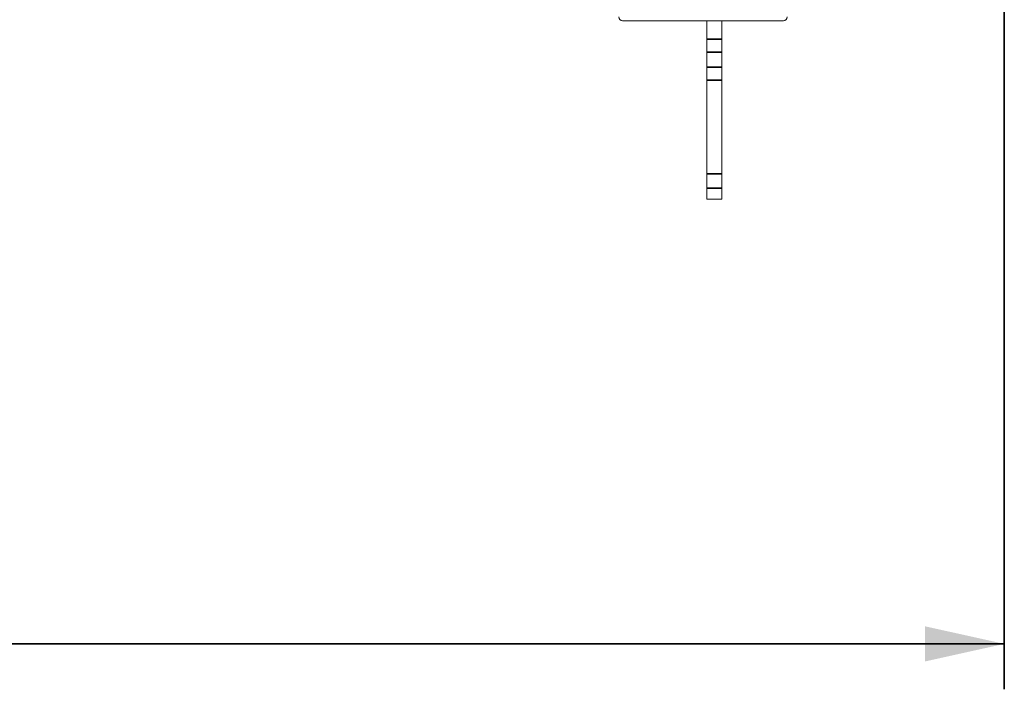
# Model space of a CAD drawing. Header units: millimetres. Extents: x 4 to 1188, y 1 to 840.
# Tile 7 of 123: x 384 to 427, y 86 to 116. Entities that reach past the tile are written whole.
import ezdxf

# ---------------------------------------------------------------- set-up
doc = ezdxf.new("R2010")
doc.units = ezdxf.units.MM
doc.layers.add('1', color=7, linetype='Continuous', true_color=0xffffff)
doc.styles.add('Arial Unicode MS', font='Arial Unicode MS')
doc.dimstyles.get("Standard").update_dxf_attribs({"dimtxt": 0.18, "dimasz": 0.18, "dimexe": 0.18, "dimexo": 0.0625, "dimgap": 0.09, "dimtad": 0, "dimtih": 1, "dimtoh": 1, "dimdec": 4, "dimzin": 0, "dimdsep": 46, "dimtxsty": 'Standard', "dimcen": 0.09, "dimadec": 0, "dimazin": 0, "dimtfac": 1, "dimtdec": 4, "dimtofl": 0, "dimtmove": 0, "dimatfit": 3, "dimfxl": 0, "dimtolj": 1, "dimtzin": 0, "dimarcsym": 0})

# ---------------------------------------------------------------- blocks, each defined once
blk = doc.blocks.new('_U3')
at = {"layer": '1', "color": 18, "lineweight": 35}
for p, q in [((427.405, 140.633), (427.405, 86.054)), ((236.021, 134.633), (236.021, 86.054)), ((236.021, 88.054), (427.405, 88.054))]:
    blk.add_line(p, q, dxfattribs=at)
at = {"layer": '1', "color": 18, "lineweight": 70}
for points in [[(236.021, 88.054), (239.521, 88.83), (239.521, 87.279)], [(427.405, 88.054), (423.905, 87.279), (423.905, 88.83)]]:
    blk.add_solid(points, dxfattribs=at)
at = {"layer": '1', "color": 18, "linetype": 'Continuous', "lineweight": 13, "insert": (323.138, 90.614), "char_height": 5, "attachment_point": 7, "line_spacing_factor": 1.047437, "style": 'Arial Unicode MS'}
blk.add_mtext('\\fArial Unicode MS|b0|i0;\\W1.0000;{\\H1.21x;(}574{\\H1.21x;)}', dxfattribs=at)

msp = doc.modelspace()

# ---------------------------------------------------------------- linework, layer by layer
at = {"layer": '1', "color": 154, "linetype": 'Continuous', "lineweight": 13}
for p, q in [((417.6653, 115.4993), (410.582, 115.4993)), ((414.2903, 115.4994), (414.2903, 114.6842)), ((414.957, 115.4994), (414.957, 114.6842)), ((414.2903, 114.1068), (414.2903, 114.6842)), ((414.957, 114.6842), (414.957, 114.1068)), ((414.2903, 114.1068), (414.2903, 113.4525)), ((414.957, 114.1068), (414.957, 113.4525)), ((414.2903, 112.8751), (414.2903, 113.4525)), ((414.957, 113.4525), (414.957, 112.8751)), ((414.2903, 112.8751), (414.2903, 108.7558)), ((414.957, 112.8751), (414.957, 108.7558)), ((414.2903, 108.1253), (414.2903, 108.7558)), ((414.957, 108.7558), (414.957, 108.1253)), ((414.2903, 108.1253), (414.2903, 107.6326)), ((414.957, 108.1253), (414.957, 107.6326)), ((414.2903, 107.6326), (414.957, 107.6326))]:
    msp.add_line(p, q, dxfattribs=at)
at = {"layer": '1', "color": 154, "linetype": 'Continuous', "lineweight": 35}
for p, q in [((414.2903, 114.6842), (414.957, 114.6842)), ((414.957, 114.1068), (414.2903, 114.1068)), ((414.2903, 113.4525), (414.957, 113.4525)), ((414.957, 112.8751), (414.2903, 112.8751)), ((414.2903, 108.7558), (414.957, 108.7558)), ((414.957, 108.1253), (414.2903, 108.1253))]:
    msp.add_line(p, q, dxfattribs=at)
at = {"layer": '1', "color": 154, "linetype": 'Continuous', "lineweight": 13}
for centre, start, end in [((410.582, 115.6659), 180, 270), ((417.6653, 115.6659), 270, 0)]:
    msp.add_arc(centre, 0.1667, start, end, dxfattribs=at)

# ---------------------------------------------------------------- dimensions: what is measured, and where the dimension line sits
at = {"layer": '1', "color": 18, "linetype": 'Continuous', "lineweight": 13}
dim = msp.add_linear_dim(base=(427.4046, 88.0544), p1=(236.0214, 141.6326), p2=(427.4046, 141.6326), dimstyle='Standard', override={"dimtxt": 5, "dimasz": 3.5, "dimexe": 2, "dimexo": 1, "dimgap": 2.5, "dimtad": 1, "dimtih": 1, "dimtoh": 0, "dimdec": 0, "dimlfac": 3, "dimzin": 8, "dimdsep": 44, "dimlunit": 2, "dimpost": '(<>)', "dimtxsty": 'Arial Unicode MS', "dimsah": 1, "dimse1": 0, "dimse2": 0, "dimsd1": 0, "dimsd2": 0, "dimclrd": 18, "dimclre": 18, "dimclrt": 18, "dimtm": -0.1, "dimtfac": 0.4, "dimtdec": 2, "dimtofl": 1, "dimtmove": 0, "dimtzin": 8, "dimlwd": 35, "dimlwe": 35}, dxfattribs=at)
dim.commit()
dim.dimension.update_dxf_attribs({"geometry": '_U3', "text_midpoint": (331.713, 88.0544), "dimtype": 160})

doc.saveas('drawing.dxf')
